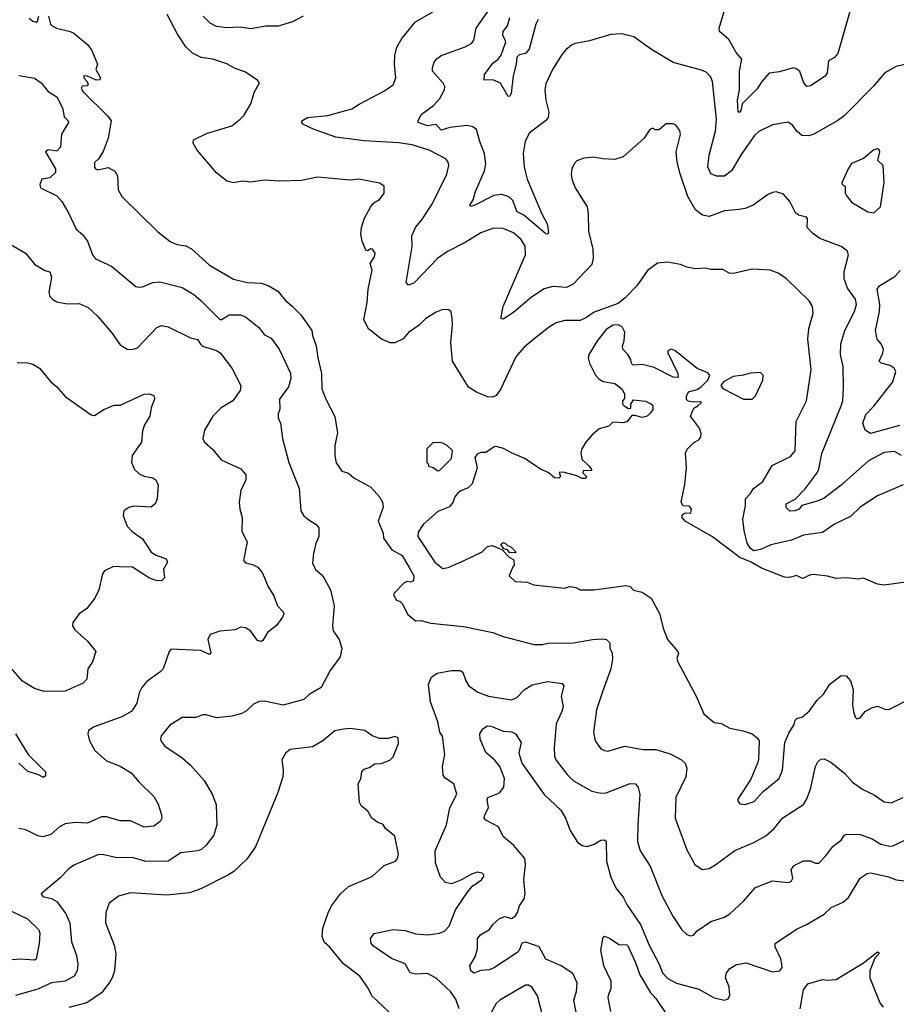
# Model space of a CAD drawing. Extents: x 1933546 to 2138868, y 524910 to 667279.
# Tile 53 of 256: x 1982709 to 1987816, y 546981 to 552714. Entities that reach past the tile are written whole.
import ezdxf

# ---------------------------------------------------------------- set-up
doc = ezdxf.new("R2010")
doc.units = 0

msp = doc.modelspace()

# ---------------------------------------------------------------- linework, layer by layer
at = {"layer": '0CON10XD'}
for points in [[(1987874.3, 552455.7), (1987815, 552442), (1987748.8, 552405), (1987682.6, 552327.4), (1987512.5, 552155), (1987475, 552127.8), (1987335, 552048.6), (1987305, 552038.1), (1987265, 552040.8), (1987236, 552065), (1987210.9, 552100.9), (1987185, 552117.5), (1987095, 552102.9), (1987015, 552064.3), (1986989.4, 552040.6), (1986915, 551936), (1986855.4, 551834.6), (1986815, 551803.3), (1986767.5, 551802.5), (1986735, 551817.1), (1986717.4, 551857.4), (1986724.6, 551925), (1986763.2, 552065), (1986767.5, 552135), (1986745.5, 552355), (1986733.6, 552383.6), (1986708, 552408), (1986680.7, 552420.7), (1986515, 552465.8), (1986390.3, 552540.3), (1986286.7, 552615), (1986215, 552632.9), (1986152.4, 552627.6), (1986028.3, 552591.7), (1985945, 552575.6), (1985924.5, 552565.5), (1985891.1, 552538.9), (1985865, 552508), (1985812.2, 552425), (1985775, 552340), (1985768.1, 552305), (1985773.1, 552245), (1985791.9, 552175), (1985787.1, 552145), (1985772, 552125), (1985676.4, 552053.6), (1985654.4, 552005), (1985641.1, 551935), (1985647.8, 551855), (1985664.6, 551785), (1985748.3, 551588.3), (1985782.2, 551525), (1985790, 551475), (1985786.2, 551465), (1985775, 551468), (1985645, 551576.6), (1985607.8, 551595), (1985581.5, 551661.5), (1985565, 551678.9), (1985545, 551688.5), (1985515, 551696.7), (1985470.2, 551689.8), (1985361.2, 551635), (1985335, 551627.5), (1985332, 551635), (1985350.6, 551665), (1985365, 551713.8), (1985416.4, 551833.6), (1985424, 551876), (1985417.3, 551935), (1985389.6, 552005), (1985370.8, 552075), (1985349.7, 552089.7), (1985315, 552097.8), (1985215, 552086), (1985165, 552072), (1985135, 552103.5), (1985085, 552096.2), (1985030, 552115), (1985030, 552125), (1985047.6, 552162.4), (1985119.4, 552215), (1985155.8, 552255), (1985184.3, 552305), (1985185.5, 552325), (1985176.5, 552345), (1985114.6, 552415), (1985113.9, 552435), (1985123.6, 552466.4), (1985141.2, 552488.8), (1985164.6, 552505.4), (1985305, 552555.6), (1985342.6, 552577.4), (1985355.6, 552595), (1985368.9, 552665), (1985445.5, 552775)], [(1987549.2, 552775), (1987475, 552516.7), (1987455.6, 552494.4), (1987420, 552475), (1987412, 552405), (1987401.2, 552385), (1987315, 552328.8), (1987295, 552326.2), (1987277.6, 552347.6), (1987253, 552413), (1987235, 552428.9), (1987215, 552434.4), (1987135, 552410), (1987075, 552403.3), (1987031.5, 552355), (1987005, 552311.9), (1986918.6, 552225), (1986910, 552185), (1986905, 552176.2), (1986895, 552176.7), (1986891.1, 552245), (1986902.2, 552305), (1986902.3, 552415), (1986916.2, 552485), (1986882.6, 552522.6), (1986839.3, 552599.3), (1986785.8, 552645.8), (1986784.3, 552665), (1986817.1, 552775)], [(1982765, 552723.3), (1982785, 552706.2), (1982805, 552700), (1982813.9, 552706.1), (1982820, 552735)], [(1982878, 552735), (1982889.3, 552689.3), (1982899.5, 552679.5), (1982924.2, 552664.2), (1983003.6, 552646.4), (1983025.7, 552635.7), (1983105, 552570.6), (1983128.8, 552535), (1983162.5, 552455), (1983152.5, 552425), (1983180, 552375), (1983176.2, 552363.8), (1983155, 552362), (1983105, 552386), (1983083.3, 552386.7), (1983083.3, 552375), (1983102.5, 552355), (1983107.5, 552335), (1983101.7, 552328.3), (1983073.3, 552326.7), (1983067.5, 552315), (1983078.8, 552295), (1983220.8, 552155), (1983242, 552125), (1983225.5, 552024.5), (1983195, 551946.2), (1983168, 551905), (1983145, 551883.3), (1983144.5, 551855), (1983151.9, 551845), (1983165, 551840.8), (1983225, 551853.2), (1983263.1, 551833.1), (1983278.2, 551805), (1983282.8, 551722.8), (1983304.7, 551685), (1983515, 551479.2), (1983585, 551422), (1983625, 551405.5), (1983677.3, 551397.3), (1983710.9, 551380.9), (1983815.6, 551285), (1983955, 551202.9), (1984035, 551184.4), (1984115, 551180.8), (1984157.2, 551167.2), (1984213.7, 551133.7), (1984258.3, 551078.3), (1984296.8, 551046.8), (1984346.9, 550995), (1984412, 550905), (1984414.4, 550875), (1984436.7, 550815), (1984445.6, 550745), (1984467.1, 550655), (1984470, 550565), (1984492.5, 550505), (1984544.4, 550404.4), (1984560.8, 550309.2), (1984544.2, 550235), (1984544.3, 550174.3), (1984553.2, 550133.2), (1984585, 550086), (1984625, 550074.2), (1984655, 550045.8), (1984755, 549992.9), (1984806, 549935), (1984822, 549905), (1984825.8, 549875.8), (1984798.1, 549795), (1984826.7, 549725), (1984828.8, 549695), (1984877.9, 549627.9), (1984938, 549595), (1984977.1, 549525), (1985006, 549475), (1985003.3, 549446.7), (1984985, 549440), (1984965, 549442.5), (1984947, 549433), (1984890, 549375), (1984887.5, 549365), (1984903.6, 549333.6), (1984926.1, 549326.1), (1984937.5, 549315), (1984970.7, 549250.7), (1985015, 549213.3), (1985045, 549215.8), (1985105, 549200), (1985295, 549181.4), (1985465.5, 549145.5), (1985525, 549123.1), (1985705, 549076.2), (1985755, 549075.8), (1985785.8, 549084.2), (1985935, 549085.7), (1986045, 549104.4), (1986105, 549109.4), (1986126.7, 549105), (1986146, 549085), (1986146.2, 549055), (1986160, 549025), (1986163, 548993), (1986153.1, 548935), (1986106.4, 548806.4), (1986069.4, 548695), (1986051.4, 548565), (1986060.8, 548515), (1986095, 548468.8), (1986115, 548458), (1986135, 548455.8), (1986235, 548484.3), (1986340, 548465), (1986415, 548464.4), (1986498.6, 548438.6), (1986563.8, 548405), (1986585.8, 548385), (1986595.6, 548355), (1986588.6, 548305), (1986532.2, 548185), (1986527.1, 548065), (1986595, 547880), (1986642, 547795), (1986685, 547766.2)], [(1987855, 550006.5), (1987705, 549941.3), (1987605.8, 549875), (1987548.1, 549821.9), (1987455, 549776.5), (1987385, 549729.1), (1987275, 549712.9), (1987205, 549683.9), (1987085, 549656.5), (1987025, 549628.8), (1986985, 549621.8), (1986965.6, 549635), (1986947.1, 549667.1), (1986929.4, 549740.6), (1986920.9, 549805), (1986937.8, 549885), (1986938, 549925), (1986965, 549952.5), (1986984.4, 549985), (1987038.5, 550025), (1987092.1, 550117.9), (1987199.8, 550170.2), (1987225.4, 550204.6), (1987233.1, 550375), (1987291.9, 550495), (1987320, 550675), (1987300, 550855), (1987305.6, 550915), (1987330.8, 551005), (1987328, 551045), (1987307, 551077), (1987175, 551206.2), (1987127.9, 551237.9), (1987080, 551255), (1986975, 551261.2), (1986875, 551237.5), (1986846.7, 551236.7), (1986805, 551260), (1986735, 551260), (1986705, 551266.7), (1986645, 551263.3), (1986595, 551273.3), (1986559.3, 551289.3), (1986483, 551303), (1986425, 551296.7), (1986366.1, 551253.9), (1986303.8, 551165), (1986236, 551095), (1986195, 551062), (1986055, 551012), (1986010.7, 550979.3), (1985975, 550961.9), (1985885, 550961.9), (1985835, 550948.6), (1985795, 550925.6), (1985704, 550855), (1985645.7, 550805), (1985599.3, 550750.7), (1985511.9, 550565), (1985485, 550525.8), (1985464.6, 550515.4), (1985435, 550517.5), (1985370.9, 550545), (1985323.1, 550575), (1985231.2, 550725), (1985220, 550835), (1985231.2, 550935), (1985228.8, 550975), (1985222.5, 551012.5), (1985210, 551025), (1985175, 551026.2), (1985135, 551011.2), (1985075.7, 550974.3), (1985036.2, 550935), (1984975, 550892), (1984943.6, 550856.4), (1984895, 550831.9), (1984866.8, 550833.2), (1984816.7, 550855), (1984740.5, 550915), (1984713.2, 550966.8), (1984733.2, 551066.8), (1984740, 551145), (1984763.3, 551255), (1984750, 551295), (1984775.6, 551334.4), (1984780.6, 551355), (1984765, 551378), (1984755, 551380), (1984735, 551367.5), (1984725, 551372.5), (1984704, 551425), (1984696.2, 551465), (1984700, 551505), (1984716.1, 551553.9), (1984753.9, 551626.1), (1984771.7, 551648.3), (1984805, 551666.7), (1984833.3, 551705), (1984833.3, 551745), (1984805, 551763.3), (1984683.9, 551786.1), (1984635, 551780.8), (1984445, 551798), (1984351.7, 551778.3), (1984225, 551774.3), (1984135, 551779.2), (1984055, 551769.2), (1984006.4, 551773.6), (1983955, 551763.8), (1983915, 551774.4), (1983855, 551822.3), (1983744, 551955), (1983720.6, 551995), (1983721.2, 552015), (1983797.7, 552052.3), (1983945, 552096), (1983993.8, 552135), (1984015, 552156.7), (1984055.5, 552224.5), (1984075, 552290), (1984107, 552347), (1984095, 552362.5), (1984020.7, 552410.7), (1983965, 552430), (1983915, 552457.5), (1983835, 552484.4), (1983766.7, 552495), (1983715, 552518.6), (1983677, 552557), (1983629.5, 552629.5), (1983569.1, 552745)], [(1984360.8, 552735), (1984298.1, 552701.9), (1984215, 552676.4), (1984143.2, 552676.8), (1984055, 552660.4), (1983995, 552670.9), (1983915, 552666.4), (1983855.4, 552675.4), (1983818, 552695), (1983778.1, 552735)], [(1987845, 550177.1), (1987805, 550200), (1987745, 550194), (1987654.3, 550145.7), (1987495, 550003.6), (1987395, 549928.9), (1987355, 549911.2), (1987264.4, 549885.6), (1987248.8, 549865), (1987225, 549854), (1987195, 549853.3), (1987173.9, 549873.9), (1987173.3, 549895), (1987227, 549923), (1987285, 549982), (1987355.4, 550075), (1987365, 550096.7), (1987381.4, 550188.6), (1987493.6, 550465), (1987503.3, 550495), (1987507.8, 550575), (1987505.5, 550695), (1987489.6, 550765), (1987493.3, 550826.7), (1987516.4, 550905), (1987572.7, 551015), (1987582.9, 551055), (1987576.9, 551086.9), (1987532, 551152), (1987512.1, 551205), (1987511.1, 551248.9), (1987536.2, 551345), (1987529.2, 551369.2), (1987495, 551393.8), (1987369.7, 551439.7), (1987328.7, 551468.7), (1987296, 551505), (1987298, 551555), (1987293.3, 551565), (1987245, 551576), (1987228.8, 551588.8), (1987195.6, 551655.6), (1987157.7, 551697.7), (1987115, 551711.2), (1987095, 551708), (1987065, 551693.8), (1986981.2, 551635), (1986935.5, 551614.5), (1986901.1, 551608.9), (1986815, 551602.2), (1986725, 551568.1), (1986686.4, 551576.4), (1986645, 551607.5), (1986601.5, 551685), (1986556.1, 551816.1), (1986538.9, 551885), (1986532.9, 551945), (1986558.8, 552045), (1986555, 552070), (1986530.7, 552100.7), (1986515, 552107.5), (1986475, 552107.5), (1986435, 552073.3), (1986413.6, 552073.6), (1986395, 552082.5), (1986380, 552075), (1986347.5, 552025), (1986223.6, 551916.4), (1986175, 551900), (1986105, 551903.8), (1986053.6, 551913.6), (1985995, 551908.8), (1985955, 551893.3), (1985938.8, 551875), (1985926.2, 551845), (1985922, 551815), (1985926, 551785), (1985944, 551735), (1986014, 551625), (1986020.8, 551585), (1986023, 551483), (1986047.5, 551377.5), (1986050.6, 551325), (1986041.3, 551288.7), (1985932.5, 551175), (1985895, 551155.5), (1985815, 551160), (1985765, 551146.9), (1985690.5, 551099.5), (1985585, 551009.1), (1985525, 550970), (1985513.8, 550973.8), (1985513.3, 550985), (1985525.7, 551045), (1985656.4, 551345), (1985653.3, 551395), (1985631.1, 551435), (1985585, 551472.5), (1985525, 551498.5), (1985469.3, 551500.7), (1985395, 551473.3), (1985305, 551417.5), (1985200.8, 551365), (1985145, 551325.6), (1985005, 551180.6), (1984975, 551168.1), (1984960.5, 551185), (1984994.6, 551394.6), (1984992.9, 551455), (1985014.4, 551505), (1985055.6, 551555), (1985113.3, 551645), (1985197.1, 551815), (1985210, 551865), (1985205.6, 551885.6), (1985192, 551905), (1985095, 551955.5), (1984995, 551986.5), (1984915, 551996.9), (1984715, 552008.5), (1984550.8, 552030.8), (1984424.6, 552074.6), (1984363.3, 552105), (1984353.3, 552115), (1984353.3, 552125), (1984385, 552144.2), (1984504.4, 552155.6), (1984645, 552194.4), (1984686.6, 552223.4), (1984835, 552299.2), (1984884, 552335), (1984900, 552375), (1984892.1, 552457.9), (1984894.5, 552505.5), (1984907.1, 552555), (1984934.6, 552605.4), (1985015, 552702), (1985115, 552760.8)], [(1985728.9, 552715), (1985715, 552688.8), (1985677.7, 552542.2), (1985655, 552517.5), (1985619.3, 552510.7), (1985604.5, 552495.5), (1985601.4, 552455), (1985583.3, 552386.7), (1985571.9, 552285), (1985565, 552268.8), (1985555, 552268), (1985509.2, 552345), (1985465, 552363.5), (1985415, 552362.5), (1985416.7, 552395), (1985465, 552461.1), (1985495.7, 552484.3), (1985513.1, 552506.9), (1985541.9, 552585), (1985522.8, 552625), (1985524.7, 552645), (1985550.5, 552679.5), (1985565, 552727.1)], [(1982705, 552388.8), (1982795, 552373.6), (1982835, 552346.8), (1982875.6, 552295.6), (1982925.6, 552265), (1982958.3, 552201.7), (1982968.3, 552148.3), (1982992, 552125), (1982994, 552115), (1982953, 552047), (1982947.6, 551972.4), (1982925, 551949.4), (1982875, 551956.9), (1982860, 551945), (1982918.6, 551845), (1982918.8, 551825), (1982885, 551793.8), (1982837.5, 551785), (1982826.7, 551755), (1982830, 551735), (1982925, 551688.8), (1982954, 551655), (1982995.8, 551585), (1983039.2, 551495), (1983074.4, 551464.4), (1983105.3, 551425.3), (1983133.3, 551345), (1983151.7, 551321.7), (1983245, 551280), (1983385, 551160.8), (1983405, 551156), (1983425, 551159.2), (1983485, 551184.3), (1983525, 551188.6), (1983656.2, 551155), (1983723.8, 551113.8), (1983765, 551078.9), (1983875, 550967.8), (1983885, 550967.8), (1983930, 550995), (1983995, 550995.9), (1984025, 550984.1), (1984101.8, 550921.8), (1984135, 550880), (1984175, 550860), (1984220.8, 550795), (1984286.2, 550656.2), (1984289.5, 550625), (1984275, 550576), (1984222.9, 550505), (1984224.2, 550445.8), (1984215, 550420), (1984215.7, 550395), (1984229.2, 550365), (1984240, 550275), (1984276.9, 550135), (1984336.9, 549985), (1984347.1, 549855), (1984364.6, 549824.6), (1984392.8, 549802.8)], [(1987685, 551590), (1987723.3, 551625), (1987745.7, 551765.7), (1987738, 551865), (1987708.8, 551895), (1987720, 551945), (1987715, 551957.5), (1987705, 551962.5), (1987685, 551957.5), (1987624.1, 551905.9), (1987555, 551876.2), (1987534.4, 551845.6), (1987497.5, 551765), (1987500, 551755), (1987517.5, 551745), (1987517.5, 551705), (1987523, 551693), (1987555, 551652.5), (1987650, 551595), (1987685, 551590)], [(1982635, 551418), (1982743.8, 551355), (1982798.3, 551288.3), (1982855, 551254.2), (1982885, 551246.2), (1982895.6, 551215), (1982880, 551125), (1982885, 551103.3), (1982903.3, 551085), (1982925, 551072), (1982985, 551059.2), (1983055, 551061.4), (1983108.9, 551038.9), (1983165, 550986.2), (1983245, 550893.8), (1983295, 550821.2), (1983335, 550796.2), (1983365, 550794), (1983395, 550803.8), (1983508.3, 550921.7), (1983535, 550933.3), (1983573.3, 550925), (1983705, 550861.4), (1983745, 550852), (1983762, 550825), (1983773.7, 550813.7), (1983855, 550787.8), (1983876.7, 550775), (1983945, 550685.4), (1983997.5, 550585), (1983994.2, 550555), (1983950, 550495), (1983882, 550455), (1983833.7, 550406.3), (1983785.8, 550325), (1983776.2, 550275), (1983786.2, 550255), (1983835, 550210.8), (1983882.2, 550152.2), (1983998.2, 550098.2), (1984026, 550065), (1984026, 550035), (1983997.7, 549972.3), (1983988, 549905), (1983991.2, 549865), (1984006, 549815), (1984004.1, 549734.1), (1984033.6, 549673.6), (1984013.8, 549565), (1984025, 549551.2), (1984065, 549542.5), (1984096.4, 549526.4), (1984122.5, 549495), (1984135.8, 549465), (1984154.2, 549415), (1984189.1, 549359.1), (1984211.7, 549301.7), (1984245, 549266.7), (1984247.5, 549255), (1984240, 549235), (1984205, 549186.7), (1984152.5, 549145), (1984125, 549100), (1984115, 549093.8), (1984095, 549100), (1984053.3, 549155), (1984025, 549173.3), (1983996.4, 549176.4), (1983965, 549160.8), (1983875, 549152.9), (1983818.8, 549135), (1983806, 549105), (1983822.5, 549027.5), (1983815, 549017.5), (1983765, 549040.6), (1983591.8, 549048.2), (1983580, 549035), (1983544.2, 548935), (1983525, 548914.3), (1983449.8, 548860.2), (1983420, 548825), (1983405.7, 548795), (1983390.8, 548735), (1983362.6, 548687.4), (1983303.8, 548655), (1983142.7, 548597.3), (1983110, 548575), (1983106.2, 548555), (1983116.2, 548515), (1983147.9, 548457.9), (1983215, 548398.6), (1983295, 548367.1), (1983358.5, 548328.5), (1983405, 548274.2), (1983491.2, 548191.2), (1983515.5, 548145.5), (1983535.6, 548085), (1983537.5, 548065), (1983526.7, 548045), (1983490.9, 548019.1), (1983435, 548013.1), (1983355, 548049.4), (1983295, 548050), (1983215, 548071.8), (1983185, 548073.1), (1983105, 548035.6), (1983035, 548040.5), (1982975, 548032.2), (1982940.8, 548015), (1982890.2, 547969.8), (1982845, 547955.6), (1982815, 547961.4), (1982745, 547997.5), (1982705, 548004.2)], [(1987835, 550352), (1987664.4, 550304.4), (1987633.3, 550325), (1987620, 550365), (1987638.5, 550415), (1987685, 550464), (1987796.2, 550605), (1987812.2, 550665), (1987802.9, 550685), (1987780.6, 550700.6), (1987726.7, 550715), (1987716, 550725), (1987737.1, 550772.9), (1987740, 550795), (1987727.3, 550827.3), (1987704.3, 550855), (1987693.8, 550903.8), (1987718.2, 551015), (1987719.6, 551055), (1987704.5, 551145.5), (1987716.7, 551165), (1987809.3, 551220.7), (1987837, 551253)], [(1987955, 549450), (1987745, 549422), (1987705, 549428), (1987625, 549462.5), (1987595, 549456.7), (1987525, 549463.3), (1987465, 549460), (1987415, 549473.3), (1987335, 549483.3), (1987315, 549482), (1987268.7, 549461.3), (1987235, 549477.5), (1987193.4, 549466.6), (1987165, 549468.9), (1987031, 549521), (1986970, 549555), (1986905, 549581.8), (1986745, 549703.6), (1986585, 549793.3), (1986568.2, 549815), (1986568.1, 549831.9), (1986585, 549842.5), (1986618.3, 549841.7), (1986622.5, 549865), (1986611.7, 549881.7), (1986573.9, 549883.9), (1986563.3, 549905), (1986583, 550007), (1986592.5, 550105), (1986587, 550193), (1986597, 550213), (1986637, 550253), (1986665, 550267.5), (1986677.5, 550285), (1986678.8, 550305), (1986670, 550335), (1986617.5, 550405), (1986637, 550453), (1986660, 550465), (1986680, 550485), (1986675, 550490), (1986635, 550487.5), (1986603, 550493), (1986593, 550503), (1986593, 550523), (1986605, 550547.5), (1986655, 550560), (1986681.5, 550578.5), (1986717.5, 550615), (1986730, 550645), (1986717.7, 550657.7), (1986655, 550683.8), (1986525, 550788.8), (1986505, 550796), (1986485, 550786.7), (1986484.2, 550775), (1986543.3, 550655), (1986545, 550630), (1986515, 550633.3), (1986405, 550690), (1986335, 550706.7), (1986283, 550703), (1986273, 550713), (1986270, 550735), (1986252.5, 550765), (1986222.5, 550795), (1986220, 550815), (1986231.2, 550845), (1986233.3, 550895), (1986218.8, 550925), (1986195, 550937.3), (1986166.7, 550935), (1986125, 550910.6), (1986075, 550845.7), (1986023.8, 550765), (1986021.2, 550745), (1986028.8, 550715), (1986063.9, 550643.9), (1986083.6, 550623.6), (1986108.3, 550608.3), (1986175, 550596.7), (1986217.5, 550565), (1986232.5, 550535), (1986231.7, 550508.3), (1986220, 550495), (1986220, 550475), (1986230, 550465), (1986255, 550450), (1986268.3, 550451.7), (1986270, 550475), (1986285, 550500), (1986355, 550492.5), (1986390, 550475), (1986397.5, 550465), (1986396.7, 550445), (1986383.3, 550425), (1986363.6, 550406.4), (1986335, 550397.5), (1986295, 550410), (1986275, 550410), (1986246.4, 550373.6), (1986225, 550366.7), (1986165, 550370), (1986141.7, 550348.3), (1986085, 550332.5), (1986042.5, 550295), (1986007.5, 550255), (1985983.3, 550215), (1985977, 550193), (1985983.3, 550155), (1986026.7, 550115), (1986040, 550095), (1986040, 550090), (1985991.7, 550088.3), (1985990, 550075), (1986010, 550055), (1986007, 550043), (1985985, 550042.5), (1985955, 550057.5), (1985875, 550080), (1985851.7, 550078.3), (1985860, 550055), (1985850, 550045), (1985825, 550046.2), (1985787.5, 550077.5), (1985746, 550095), (1985648.9, 550158.9), (1985575, 550192.7), (1985527.7, 550217.7), (1985485, 550229.5), (1985472.5, 550227.5), (1985425, 550193.3), (1985395, 550193.3), (1985373.8, 550185), (1985360, 550165), (1985373.3, 550105), (1985345, 550012.5), (1985320.7, 549989.3), (1985275, 549968.8), (1985258.8, 549955), (1985244, 549935), (1985235, 549907.5), (1985212.3, 549877.7), (1985145, 549850), (1985060, 549775), (1985030.2, 549729.8), (1985029.1, 549705), (1985128.2, 549555), (1985175, 549519.2), (1985205, 549524.2), (1985297.5, 549565), (1985402.5, 549615), (1985433.9, 549646.1), (1985461.7, 549651.7), (1985518.3, 549628.3), (1985560, 549585), (1985588.3, 549568.3), (1985590, 549535), (1985581.7, 549528.3), (1985560, 549475), (1985595, 549443.3), (1985665, 549440), (1985704.1, 549424.1), (1985880, 549405), (1985915, 549413.8), (1985948.3, 549408.3), (1985975, 549394.4), (1986055, 549394), (1986239.5, 549419.5), (1986265, 549413.3), (1986285, 549393.3), (1986335, 549380), (1986386.7, 549345), (1986435.9, 549255.9), (1986458.8, 549165), (1986482, 549105), (1986543.8, 549035), (1986546.4, 549023.6), (1986536.7, 548995), (1986543.3, 548975), (1986648.3, 548778.3), (1986695, 548672.5), (1986755, 548622), (1986795, 548616.2), (1986845, 548588.8), (1986924.1, 548574.1), (1986975, 548556.7), (1987005, 548532.5), (1987016.7, 548515), (1987013.3, 548405), (1987006.7, 548385), (1986968.3, 548291.7), (1986892.5, 548175), (1986892.5, 548165), (1986905, 548147.5), (1986935, 548143.8)], [(1982695, 550718), (1982755, 550715.8), (1982785, 550708.6), (1982825.3, 550685.3), (1982887.9, 550607.9), (1982926.4, 550576.4), (1982975, 550520), (1983125, 550412.5), (1983145, 550410), (1983200, 550445), (1983259.5, 550470.5), (1983295, 550470), (1983435, 550534), (1983465, 550536.2), (1983492.5, 550525), (1983493.8, 550505), (1983475.8, 550455), (1983468, 550405), (1983436.7, 550355), (1983425, 550320), (1983418.8, 550255), (1983365, 550177.5), (1983360, 550135), (1983378, 550095), (1983405, 550070), (1983435, 550056), (1983485, 550046), (1983503.3, 550035), (1983516.4, 550003.6), (1983510, 549925), (1983498.8, 549895), (1983475, 549876.2), (1983375, 549881.4), (1983345.6, 549874.4), (1983316.2, 549855), (1983311.9, 549825), (1983334.5, 549764.5), (1983363.8, 549735), (1983425, 549691.2), (1983474.5, 549614.5), (1983505, 549595.8), (1983562.5, 549575), (1983571.2, 549555), (1983546.7, 549515), (1983552.5, 549465), (1983535, 549447.5), (1983505, 549448.8), (1983465, 549461.9), (1983366.3, 549526.3), (1983291.7, 549528.3), (1983255, 549530), (1983203.3, 549505), (1983192.2, 549487.8), (1983170, 549395), (1983147.8, 549345), (1983100, 549285), (1983056.2, 549253.8), (1983018, 549205), (1983016.2, 549185), (1983030.9, 549160.9), (1983105, 549096.2), (1983152.5, 549035), (1983133.8, 548975), (1983105.6, 548935), (1983100, 548875), (1983079.1, 548850.9), (1982975, 548804.4), (1982852, 548802), (1982795, 548818.9), (1982725, 548863.5), (1982645, 548955.6)], [(1986975, 550503.8), (1986996.2, 550525), (1987037.5, 550615), (1987040, 550645), (1987025, 550660), (1986967, 550657), (1986926.1, 550643.9), (1986865, 550637.5), (1986809.2, 550605), (1986792.9, 550585), (1986805, 550566), (1986925, 550504), (1986975, 550503.8)], [(1985145, 550087.5), (1985155, 550090), (1985225, 550160), (1985230, 550205), (1985200, 550235), (1985175, 550247.5), (1985155, 550252.5), (1985115, 550250), (1985080, 550215), (1985080, 550135), (1985088.3, 550128.3), (1985090, 550115), (1985117, 550107), (1985145, 550087.5)], [(1984392.8, 549802.8), (1984436.7, 549775), (1984452, 549755), (1984452.5, 549705), (1984434.3, 549665), (1984420, 549605), (1984415, 549550), (1984433.2, 549513.2), (1984475.8, 549475), (1984520, 549395), (1984541.7, 549301.7), (1984530.8, 549185), (1984536, 549155), (1984571.2, 549105), (1984585.6, 549055.6), (1984575.4, 549004.6), (1984517.8, 548925), (1984466.2, 548825), (1984395, 548785.8), (1984364.4, 548755.6), (1984245, 548723.5), (1984136.3, 548746.3), (1984105, 548744.5), (1984071.1, 548728.9), (1984030.3, 548689.7), (1984003.3, 548675), (1983945, 548657.8), (1983855, 548649.2), (1983795, 548666.7), (1983775, 548666.7), (1983735, 548651.2), (1983655, 548650), (1983583.9, 548606.1), (1983534, 548545), (1983530, 548525), (1983531.2, 548515), (1983555, 548483.8), (1983655, 548416), (1983705, 548374.2), (1983784.3, 548285), (1983831.4, 548205), (1983853.1, 548145), (1983858.1, 548025), (1983839.5, 547965), (1983795, 547907.1), (1983770, 547885), (1983746.7, 547875), (1983648, 547862), (1983575, 547814.5), (1983445, 547813.1), (1983365, 547835.5), (1983275, 547834.5), (1983192.6, 547852.6), (1983165, 547850.5), (1983105.8, 547825.8), (1983025, 547790.6), (1982995, 547770), (1982945, 547717.5), (1982834.2, 547625), (1982845, 547608), (1982895, 547596.7), (1982925, 547578.6), (1982977.3, 547507.2), (1983001.8, 547455), (1983011.2, 547345), (1983039.4, 547265), (1983047.9, 547215), (1983043.7, 547175), (1983026, 547145), (1982974.8, 547115.2), (1982895, 547105.6), (1982815, 547068.8), (1982685, 547032.7)], [(1985595, 549610), (1985561.7, 549611.7), (1985548.3, 549628.3), (1985531.7, 549631.7), (1985511.7, 549658.3), (1985525, 549670), (1985537, 549667), (1985551.7, 549651.7), (1985570, 549645), (1985600, 549615), (1985595, 549610)], [(1985269.6, 546955), (1985250.7, 547010.7), (1985217.9, 547055), (1985135, 547133.6), (1985085, 547160), (1985015, 547156.2), (1984983.8, 547163.8), (1984955, 547215.8), (1984875, 547247.5), (1984769.8, 547319.8), (1984755.8, 547335), (1984752, 547365), (1984775, 547393.8), (1984885, 547417.1), (1984955, 547410), (1985015, 547390.6), (1985085, 547385.6), (1985155, 547394.3), (1985183.2, 547406.8), (1985210.8, 547435), (1985248.8, 547531.2), (1985321.1, 547638.9), (1985349.7, 547670.3), (1985400, 547705), (1985413.3, 547725), (1985412.5, 547735), (1985402.5, 547745), (1985375, 547751.2), (1985340.8, 547739.2), (1985282.5, 547705), (1985225, 547682), (1985189.5, 547689.5), (1985160.9, 547720.9), (1985130.5, 547805), (1985128.9, 547875), (1985195.4, 548025), (1985215.3, 548124.7), (1985256.5, 548205), (1985238.6, 548265), (1985187.5, 548297.5), (1985175.7, 548315), (1985171.5, 548365), (1985185.6, 548435), (1985172.4, 548542.4), (1985156, 548565), (1985145.5, 548625), (1985103.1, 548743.1), (1985090.9, 548845), (1985107.5, 548885), (1985141.1, 548908.9), (1985225.5, 548924.5), (1985275, 548925.6), (1985290.8, 548915), (1985307.1, 548865), (1985325, 548836), (1985378.2, 548798.2), (1985440, 548775), (1985575, 548753.1), (1985605, 548768.1), (1985647.4, 548812.6), (1985695, 548841.1), (1985785, 548861.1), (1985868.3, 548848.3), (1985878.6, 548835), (1985863.3, 548775), (1985875.3, 548715), (1985867.2, 548685), (1985833.5, 548615), (1985821.9, 548475), (1985824.3, 548425), (1985832.9, 548405), (1985898.9, 548318.9), (1985935, 548282.5), (1986041.1, 548221.1), (1986095, 548211.1), (1986125, 548212.2), (1986265, 548267.1), (1986296.2, 548265), (1986312.6, 548242.6), (1986320.9, 548205), (1986309.1, 548025), (1986308.9, 547928.9), (1986323.7, 547873.7), (1986381.4, 547785), (1986450, 547615), (1986514.4, 547495), (1986565.8, 547415), (1986595, 547388), (1986615, 547378.8), (1986635, 547383.8), (1986655, 547408.8), (1986735, 547462.9), (1986815, 547489.2), (1986845, 547507.5), (1986925, 547582), (1986995, 547660.8), (1987095, 547699.2), (1987185, 547690), (1987202.5, 547695), (1987213.3, 547715), (1987203.8, 547765), (1987221.2, 547788.8), (1987275, 547817.1), (1987315, 547815.7), (1987345, 547802.9), (1987365, 547802.9), (1987405, 547844.5), (1987445, 547899.4), (1987471.7, 547918.3), (1987493.7, 547936.3), (1987513.3, 547966.7), (1987525, 547971.4), (1987605, 547970), (1987674.5, 547944.5), (1987725, 547914.3), (1987775, 547902.2), (1987795, 547904.4), (1987865, 547937.1)], [(1986935, 548143.8), (1986987.3, 548162.7), (1987039.1, 548220.9), (1987132.5, 548295), (1987152.9, 548345), (1987166.9, 548505), (1987189.7, 548560.3), (1987220.7, 548609.3), (1987227.1, 548635), (1987235.6, 548644.4), (1987269.2, 548655), (1987309.8, 548690.2), (1987355, 548752.5), (1987392.2, 548787.8), (1987429.2, 548845), (1987495, 548896), (1987523.6, 548893.6), (1987548.8, 548865), (1987563.6, 548813.6), (1987560, 548725), (1987566.2, 548685), (1987575, 548652.5), (1987585, 548642.5), (1987605, 548648.8), (1987634.3, 548685.7), (1987672.3, 548707.7), (1987705, 548716.7), (1987755, 548697.5), (1987775, 548698.8), (1987905, 548766)], [(1985962.1, 546875), (1985937.9, 547005), (1985951.8, 547055), (1985956.5, 547105), (1985930.4, 547160.4), (1985864, 547204), (1985775, 547244.5), (1985735, 547316.2), (1985657.3, 547342.7), (1985635, 547336), (1985617.8, 547295), (1985605, 547281.1), (1985475, 547195.6), (1985445, 547181.8), (1985395, 547177.1), (1985355, 547162), (1985336.7, 547175), (1985332, 547205), (1985361.9, 547258.1), (1985375.5, 547304.5), (1985376, 547365), (1985394.2, 547385.8), (1985445, 547416.2), (1985465, 547446), (1985505, 547480), (1985535, 547492.2), (1985575, 547481.2), (1985595, 547493.8), (1985608.9, 547515), (1985620.5, 547555), (1985646.9, 547595), (1985654.5, 547625.5), (1985646.4, 547706.4), (1985655.4, 547795.4), (1985650.8, 547830.8), (1985587.3, 547905), (1985525, 547957.5), (1985499.2, 548015), (1985425, 548052.5), (1985414.7, 548065), (1985418.2, 548085), (1985439.6, 548125), (1985432.5, 548172.5), (1985436.7, 548185), (1985505, 548213.2), (1985529.6, 548245), (1985532.7, 548295), (1985505.3, 548365), (1985475.3, 548405.3), (1985425, 548448), (1985390.6, 548525), (1985388.8, 548555), (1985406.7, 548585), (1985435, 548602.5), (1985455, 548600), (1985525, 548570.8), (1985575, 548568), (1985596.7, 548555), (1985630, 548505), (1985616.7, 548445), (1985634.4, 548385), (1985765, 548202.5), (1985861.4, 548111.4), (1985888.2, 548065), (1985915, 547992), (1985959.2, 547925), (1985985, 547905.8), (1986015, 547899.2), (1986055, 547912.5), (1986095, 547937.5), (1986115, 547938), (1986125, 547930), (1986127.7, 547815), (1986152, 547722), (1986184.3, 547655), (1986225, 547604), (1986248.7, 547558.7), (1986325.3, 547445.3), (1986375.6, 547325), (1986435, 547213.8), (1986453.1, 547165), (1986485, 547130.8), (1986534.5, 547104.5), (1986665, 547068.6), (1986755, 547019.2), (1986815, 547005.7), (1986836.6, 547013.4), (1986846.7, 547035), (1986841.7, 547081.7), (1986820.8, 547135), (1986825.7, 547164.3), (1986845, 547189.2), (1986885, 547211.9), (1986941.7, 547221.7), (1987095, 547169.2), (1987137.5, 547175), (1987150, 547195), (1987149.4, 547215), (1987141.9, 547245), (1987110, 547315), (1987110, 547335), (1987235, 547417.5), (1987296.7, 547446.7), (1987395, 547505.8), (1987436.2, 547545), (1987506, 547575), (1987536.3, 547603.7), (1987604.2, 547715), (1987645, 547743.1), (1987664.5, 547745.5), (1987765, 547724.6), (1987815, 547706.5), (1987935, 547692.5)], [(1982684.4, 548555), (1982759.4, 548435), (1982858.8, 548335), (1982859.3, 548310.7), (1982848.8, 548301.2), (1982815, 548319.2), (1982757.2, 548337.2), (1982705, 548385.5)], [(1984893.3, 546905), (1984760.5, 547030.5), (1984740, 547075), (1984690, 547145), (1984595.6, 547215.6), (1984513.3, 547315), (1984483.1, 547343.1), (1984470.8, 547375), (1984475.7, 547425), (1984505.7, 547514.3), (1984525.9, 547554.1), (1984577.5, 547625), (1984625, 547667.5), (1984735, 547713.3), (1984765, 547727.5), (1984831.7, 547788.3), (1984897.5, 547815), (1984909.5, 547830.5), (1984916, 547855), (1984895, 547960), (1984840, 548005), (1984825, 548030), (1984795, 548040), (1984760, 548065), (1984736.4, 548106.4), (1984700, 548135), (1984688.3, 548158.3), (1984680, 548265), (1984697, 548293), (1984702.5, 548335), (1984715, 548350), (1984745, 548360), (1984778.3, 548381.7), (1984815, 548382.5), (1984865, 548402.5), (1984885, 548422.5), (1984915, 548500), (1984913, 548533), (1984895, 548540), (1984855, 548528), (1984805, 548528.6), (1984763.3, 548543.3), (1984720, 548575), (1984635, 548586.1), (1984596.4, 548583.6), (1984545.8, 548574.2), (1984475.8, 548514.2), (1984415, 548480), (1984285, 548463.8), (1984258.8, 548445), (1984236.7, 548405), (1984243.8, 548345), (1984241.2, 548305), (1984213.3, 548213.3), (1984082.7, 547897.3), (1984033.2, 547826.8), (1983956.2, 547755), (1983925.5, 547734.5), (1983765, 547652.5), (1983699.1, 547630.9), (1983565, 547616.7), (1983355, 547629.2), (1983285, 547610), (1983230.3, 547569.7), (1983210.8, 547515), (1983210, 547455), (1983260.6, 547325), (1983269.4, 547275), (1983261.4, 547175), (1983248.6, 547135), (1983231.7, 547108.3), (1983185, 547048), (1983100.9, 546989.1), (1982995, 546962.9)], [(1986685, 547766.2), (1986725, 547772.5), (1986765, 547794.2), (1986875, 547876.9), (1986985, 547922.2), (1987055, 547961.9), (1987104.6, 548005.4), (1987154, 548066), (1987274, 548145), (1987293.6, 548176.4), (1987315, 548233.3), (1987345.7, 548365), (1987357.9, 548392.1), (1987375, 548408.8), (1987395, 548410), (1987435, 548390.8), (1987516, 548325), (1987560, 548275), (1987621.4, 548231.4), (1987682, 548202), (1987745, 548160.6), (1987785, 548154.4), (1987856.2, 548185)], [(1982621.8, 547541.8), (1982755, 547477.8), (1982820, 547415), (1982826.5, 547395), (1982823.1, 547335), (1982805.7, 547244.3), (1982795, 547237.5), (1982715, 547244.4), (1982567.6, 547232.4)], [(1986151.9, 546938.1), (1986137.7, 547017.7), (1986138.2, 547035), (1986154.5, 547075), (1986155.5, 547115), (1986112.7, 547205), (1986094.2, 547295.8), (1986108.3, 547371.7), (1986115, 547376.7), (1986145, 547365.8), (1986198.8, 547328.8), (1986245, 547326.9), (1986251.2, 547321.2), (1986296.3, 547225), (1986321.6, 547151.6), (1986381.5, 547051.5), (1986414.7, 547015), (1986471.6, 546931.6)], [(1987256.2, 546953.8), (1987274.4, 547065), (1987299.7, 547100.3), (1987385, 547126.2), (1987415, 547121.2), (1987465, 547126.2), (1987625, 547222.9), (1987705, 547286), (1987713, 547283), (1987713.8, 547275), (1987690.5, 547249.5), (1987660.5, 547175), (1987661.8, 547135), (1987719.8, 546989.8), (1987739.2, 546965)], [(1985753.1, 546925), (1985725, 547030.6), (1985695, 547077.8), (1985675, 547091.9), (1985655, 547091.9), (1985506, 547005), (1985485.7, 546985), (1985445.8, 546915)]]:
    msp.add_lwpolyline(points, dxfattribs=at)

doc.saveas('drawing.dxf')
